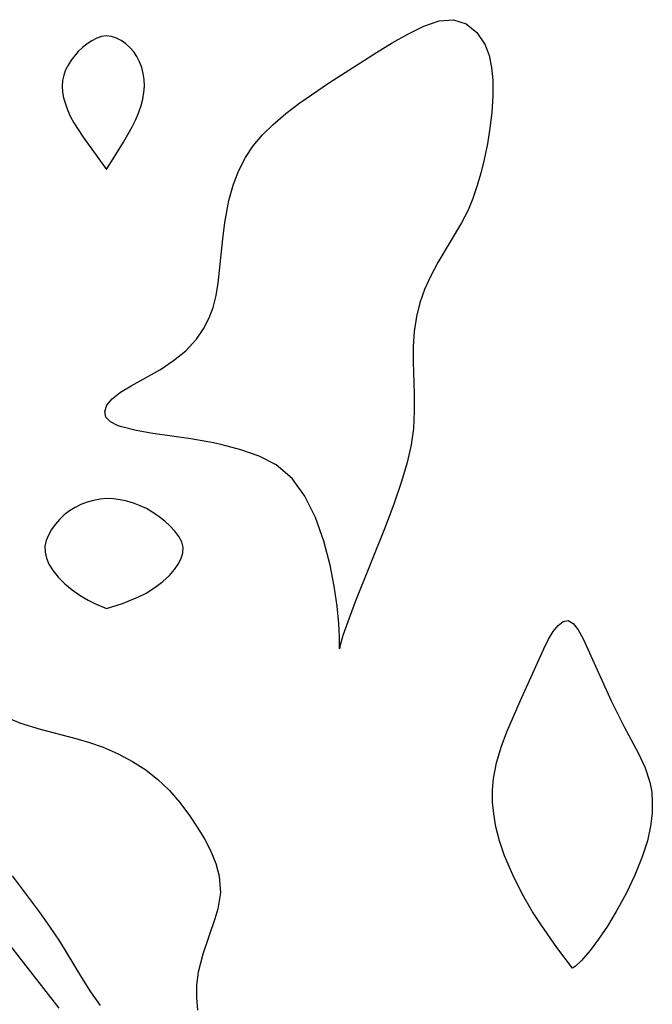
# Model space of a CAD drawing. Header units: metres. Extents: x 1073367 to 1082519, y 1569854 to 1574957.
# Tile 71 of 256: x 1074301 to 1074355, y 1573214 to 1573299. Entities that reach past the tile are written whole.
import ezdxf

# ---------------------------------------------------------------- set-up
doc = ezdxf.new("R2010")
doc.units = ezdxf.units.M
doc.layers.add('CGG_CurvaNivelLidar_v1', color=253, linetype='Continuous', lineweight=30)

msp = doc.modelspace()

# ---------------------------------------------------------------- linework, layer by layer
at = {"layer": 'CGG_CurvaNivelLidar_v1'}
for p, q in [((1074335.746, 1573298.2258, 65), (1074337.0572, 1573298.6811, 65)), ((1074337.0572, 1573298.6811, 65), (1074338.2695, 1573298.784, 65)), ((1074338.2695, 1573298.784, 65), (1074339.358, 1573298.4362, 65)), ((1074339.358, 1573298.4362, 65), (1074340.2841, 1573297.6948, 65)), ((1074333.0273, 1573296.7927, 65), (1074334.3485, 1573297.5363, 65)), ((1074334.3485, 1573297.5363, 65), (1074335.746, 1573298.2258, 65)), ((1074340.2841, 1573297.6948, 65), (1074340.9923, 1573296.6335, 65)), ((1074306.8338, 1573296.7155, 65.5), (1074306.4436, 1573296.4071, 65.5)), ((1074307.2405, 1573296.9799, 65.5), (1074306.8338, 1573296.7155, 65.5)), ((1074307.6579, 1573297.1906, 65.5), (1074307.2405, 1573296.9799, 65.5)), ((1074308.0814, 1573297.3335, 65.5), (1074307.6579, 1573297.1906, 65.5)), ((1074308.5071, 1573297.3887, 65.5), (1074308.0814, 1573297.3335, 65.5)), ((1074308.9324, 1573297.339, 65.5), (1074308.5071, 1573297.3887, 65.5)), ((1074309.3512, 1573297.1997, 65.5), (1074308.9324, 1573297.339, 65.5)), ((1074309.7579, 1573296.9895, 65.5), (1074309.3512, 1573297.1997, 65.5)), ((1074310.1458, 1573296.7213, 65.5), (1074309.7579, 1573296.9895, 65.5)), ((1074310.5064, 1573296.4028, 65.5), (1074310.1458, 1573296.7213, 65.5)), ((1074331.6607, 1573295.9715, 65), (1074333.0273, 1573296.7927, 65)), ((1074340.9923, 1573296.6335, 65), (1074341.3315, 1573295.7183, 65)), ((1074306.0769, 1573296.0601, 65.5), (1074305.4645, 1573295.3053, 65.5)), ((1074306.4436, 1573296.4071, 65.5), (1074306.0769, 1573296.0601, 65.5)), ((1074310.8287, 1573296.0372, 65.5), (1074310.5064, 1573296.4028, 65.5)), ((1074311.1087, 1573295.6153, 65.5), (1074310.8287, 1573296.0372, 65.5)), ((1074327.6438, 1573293.3961, 65), (1074331.6607, 1573295.9715, 65)), ((1074305.4645, 1573295.3053, 65.5), (1074305.2072, 1573294.8956, 65.5)), ((1074311.3396, 1573295.1562, 65.5), (1074311.1087, 1573295.6153, 65.5)), ((1074311.5233, 1573294.6704, 65.5), (1074311.3396, 1573295.1562, 65.5)), ((1074341.3315, 1573295.7183, 65), (1074341.5462, 1573294.6967, 65)), ((1074304.9896, 1573294.4704, 65.5), (1074304.8208, 1573294.0322, 65.5)), ((1074305.2072, 1573294.8956, 65.5), (1074304.9896, 1573294.4704, 65.5)), ((1074311.6574, 1573294.1655, 65.5), (1074311.5233, 1573294.6704, 65.5)), ((1074311.735, 1573293.6469, 65.5), (1074311.6574, 1573294.1655, 65.5)), ((1074341.5462, 1573294.6967, 65), (1074341.6529, 1573293.594, 65)), ((1074304.7142, 1573293.5824, 65.5), (1074304.6819, 1573293.0848, 65.5)), ((1074304.8208, 1573294.0322, 65.5), (1074304.7142, 1573293.5824, 65.5)), ((1074311.7483, 1573293.092, 65.5), (1074311.735, 1573293.6469, 65.5)), ((1074325.0998, 1573291.6596, 65), (1074327.6438, 1573293.3961, 65)), ((1074341.6529, 1573293.594, 65), (1074341.6599, 1573292.2346, 65)), ((1074304.6819, 1573293.0848, 65.5), (1074304.7223, 1573292.5787, 65.5)), ((1074304.7223, 1573292.5787, 65.5), (1074304.82, 1573292.0682, 65.5)), ((1074311.6065, 1573291.97, 65.5), (1074311.7018, 1573292.5316, 65.5)), ((1074311.7018, 1573292.5316, 65.5), (1074311.7483, 1573293.092, 65.5)), ((1074304.82, 1573292.0682, 65.5), (1074305.1472, 1573291.0478, 65.5)), ((1074311.4688, 1573291.4109, 65.5), (1074311.6065, 1573291.97, 65.5)), ((1074323.8917, 1573290.7449, 65), (1074325.0998, 1573291.6596, 65)), ((1074341.6599, 1573292.2346, 65), (1074341.5658, 1573290.8197, 65)), ((1074305.1472, 1573291.0478, 65.5), (1074305.3858, 1573290.5171, 65.5)), ((1074311.0196, 1573290.2337, 65.5), (1074311.2794, 1573290.8392, 65.5)), ((1074311.2794, 1573290.8392, 65.5), (1074311.4688, 1573291.4109, 65.5)), ((1074322.7595, 1573289.7781, 65), (1074323.8917, 1573290.7449, 65)), ((1074341.5658, 1573290.8197, 65), (1074341.4077, 1573289.4834, 65)), ((1074305.3858, 1573290.5171, 65.5), (1074305.6997, 1573289.9406, 65.5)), ((1074305.6997, 1573289.9406, 65.5), (1074306.4804, 1573288.7119, 65.5)), ((1074310.6986, 1573289.5883, 65.5), (1074311.0196, 1573290.2337, 65.5)), ((1074309.9609, 1573288.2759, 65.5), (1074310.6986, 1573289.5883, 65.5)), ((1074321.8806, 1573288.9041, 65), (1074322.7595, 1573289.7781, 65)), ((1074341.4077, 1573289.4834, 65), (1074341.189, 1573288.1342, 65)), ((1074306.4804, 1573288.7119, 65.5), (1074308.5, 1573285.9289, 65.5)), ((1074308.5, 1573285.9289, 65.5), (1074309.9609, 1573288.2759, 65.5)), ((1074321.0942, 1573287.9727, 65), (1074321.8806, 1573288.9041, 65)), ((1074320.4202, 1573286.9759, 65), (1074321.0942, 1573287.9727, 65)), ((1074341.189, 1573288.1342, 65), (1074340.912, 1573286.7866, 65)), ((1074319.8532, 1573285.8624, 65), (1074320.4202, 1573286.9759, 65)), ((1074340.912, 1573286.7866, 65), (1074340.6215, 1573285.6203, 65)), ((1074319.4061, 1573284.6865, 65), (1074319.8532, 1573285.8624, 65)), ((1074340.6215, 1573285.6203, 65), (1074340.2859, 1573284.4745, 65)), ((1074319.0084, 1573283.2726, 65), (1074319.4061, 1573284.6865, 65)), ((1074340.2859, 1573284.4745, 65), (1074339.9348, 1573283.4493, 65)), ((1074318.6498, 1573281.3947, 65), (1074319.0084, 1573283.2726, 65)), ((1074339.9348, 1573283.4493, 65), (1074339.5273, 1573282.4565, 65)), ((1074339.5273, 1573282.4565, 65), (1074338.9787, 1573281.3654, 65)), ((1074318.4686, 1573279.9966, 65), (1074318.6498, 1573281.3947, 65)), ((1074338.9787, 1573281.3654, 65), (1074336.9463, 1573277.9634, 65)), ((1074318.0701, 1573276.1727, 65), (1074318.4686, 1573279.9966, 65)), ((1074336.9463, 1573277.9634, 65), (1074336.2988, 1573276.7628, 65)), ((1074336.2988, 1573276.7628, 65), (1074335.8028, 1573275.6477, 65)), ((1074317.9035, 1573275.1415, 65), (1074318.0701, 1573276.1727, 65)), ((1074335.8028, 1573275.6477, 65), (1074335.4015, 1573274.498, 65)), ((1074317.6465, 1573274.1106, 65), (1074317.9035, 1573275.1415, 65)), ((1074317.3153, 1573273.2096, 65), (1074317.6465, 1573274.1106, 65)), ((1074335.4015, 1573274.498, 65), (1074335.1063, 1573273.3192, 65)), ((1074316.8314, 1573272.2579, 65), (1074317.3153, 1573273.2096, 65)), ((1074335.1063, 1573273.3192, 65), (1074334.9171, 1573272.0413, 65)), ((1074316.2323, 1573271.3855, 65), (1074316.8314, 1573272.2579, 65)), ((1074315.3044, 1573270.3966, 65), (1074316.2323, 1573271.3855, 65)), ((1074334.9171, 1573272.0413, 65), (1074334.832, 1573270.7425, 65)), ((1074334.832, 1573270.7425, 65), (1074334.8212, 1573269.4293, 65)), ((1074314.2474, 1573269.5395, 65), (1074315.3044, 1573270.3966, 65)), ((1074310.6235, 1573267.3916, 65), (1074313.1176, 1573268.794, 65)), ((1074313.1176, 1573268.794, 65), (1074314.2474, 1573269.5395, 65)), ((1074334.8212, 1573269.4293, 65), (1074334.902, 1573266.6902, 65)), ((1074309.6999, 1573266.8238, 65), (1074310.6235, 1573267.3916, 65)), ((1074308.526, 1573265.7142, 65), (1074308.997, 1573266.2757, 65)), ((1074308.997, 1573266.2757, 65), (1074309.6999, 1573266.8238, 65)), ((1074334.902, 1573266.6902, 65), (1074334.9149, 1573265.1988, 65)), ((1074308.3517, 1573265.1888, 65), (1074308.526, 1573265.7142, 65)), ((1074308.4534, 1573264.7042, 65), (1074308.3517, 1573265.1888, 65)), ((1074308.8533, 1573264.2903, 65), (1074308.4534, 1573264.7042, 65)), ((1074334.9149, 1573265.1988, 65), (1074334.84, 1573263.7084, 65)), ((1074309.5057, 1573263.9602, 65), (1074308.8533, 1573264.2903, 65)), ((1074309.8136, 1573263.8519, 65), (1074309.5057, 1573263.9602, 65)), ((1074311.0353, 1573263.5472, 65), (1074309.8136, 1573263.8519, 65)), ((1074334.84, 1573263.7084, 65), (1074334.6474, 1573262.3343, 65)), ((1074312.4772, 1573263.3038, 65), (1074311.0353, 1573263.5472, 65)), ((1074315.7476, 1573262.8413, 65), (1074312.4772, 1573263.3038, 65)), ((1074317.6712, 1573262.4958, 65), (1074315.7476, 1573262.8413, 65)), ((1074318.4164, 1573262.3287, 65), (1074317.6712, 1573262.4958, 65)), ((1074320.0379, 1573261.8976, 65), (1074318.4164, 1573262.3287, 65)), ((1074334.6474, 1573262.3343, 65), (1074334.3001, 1573260.8104, 65)), ((1074321.5974, 1573261.3615, 65), (1074320.0379, 1573261.8976, 65)), ((1074323.0697, 1573260.6141, 65), (1074321.5974, 1573261.3615, 65)), ((1074324.4248, 1573259.4428, 65), (1074323.0697, 1573260.6141, 65)), ((1074334.3001, 1573260.8104, 65), (1074333.8223, 1573259.167, 65)), ((1074325.5314, 1573257.9062, 65), (1074324.4248, 1573259.4428, 65)), ((1074333.8223, 1573259.167, 65), (1074333.164, 1573257.2239, 65)), ((1074326.4307, 1573256.0744, 65), (1074325.5314, 1573257.9062, 65)), ((1074305.7936, 1573256.9542, 65.5), (1074305.3148, 1573256.663, 65.5)), ((1074306.3031, 1573257.1984, 65.5), (1074305.7936, 1573256.9542, 65.5)), ((1074306.8349, 1573257.3982, 65.5), (1074306.3031, 1573257.1984, 65.5)), ((1074307.3826, 1573257.5529, 65.5), (1074306.8349, 1573257.3982, 65.5)), ((1074307.9413, 1573257.6581, 65.5), (1074307.3826, 1573257.5529, 65.5)), ((1074308.5071, 1573257.7054, 65.5), (1074307.9413, 1573257.6581, 65.5)), ((1074309.0899, 1573257.6866, 65.5), (1074308.5071, 1573257.7054, 65.5)), ((1074309.6727, 1573257.6088, 65.5), (1074309.0899, 1573257.6866, 65.5)), ((1074310.2518, 1573257.482, 65.5), (1074309.6727, 1573257.6088, 65.5)), ((1074310.8229, 1573257.3119, 65.5), (1074310.2518, 1573257.482, 65.5)), ((1074311.381, 1573257.101, 65.5), (1074310.8229, 1573257.3119, 65.5)), ((1074311.9201, 1573256.8479, 65.5), (1074311.381, 1573257.101, 65.5)), ((1074333.164, 1573257.2239, 65), (1074332.3662, 1573255.1056, 65)), ((1074304.8646, 1573256.3132, 65.5), (1074304.4557, 1573255.921, 65.5)), ((1074305.3148, 1573256.663, 65.5), (1074304.8646, 1573256.3132, 65.5)), ((1074312.4772, 1573256.5238, 65.5), (1074311.9201, 1573256.8479, 65.5)), ((1074313.0036, 1573256.159, 65.5), (1074312.4772, 1573256.5238, 65.5)), ((1074313.4974, 1573255.7643, 65.5), (1074313.0036, 1573256.159, 65.5)), ((1074327.1424, 1573254.0692, 65), (1074326.4307, 1573256.0744, 65)), ((1074304.089, 1573255.4968, 65.5), (1074303.7694, 1573255.0489, 65.5)), ((1074304.4557, 1573255.921, 65.5), (1074304.089, 1573255.4968, 65.5)), ((1074313.9525, 1573255.3477, 65.5), (1074313.4974, 1573255.7643, 65.5)), ((1074314.3586, 1573254.9146, 65.5), (1074313.9525, 1573255.3477, 65.5)), ((1074303.5064, 1573254.5831, 65.5), (1074303.3147, 1573254.1041, 65.5)), ((1074303.7694, 1573255.0489, 65.5), (1074303.5064, 1573254.5831, 65.5)), ((1074314.6992, 1573254.4686, 65.5), (1074314.3586, 1573254.9146, 65.5)), ((1074314.9507, 1573254.0116, 65.5), (1074314.6992, 1573254.4686, 65.5)), ((1074332.3662, 1573255.1056, 65), (1074329.8414, 1573248.8579, 65)), ((1074303.3147, 1573254.1041, 65.5), (1074303.2158, 1573253.6152, 65.5)), ((1074303.2158, 1573253.6152, 65.5), (1074303.2296, 1573253.1119, 65.5)), ((1074315.0801, 1573253.5442, 65.5), (1074314.9507, 1573254.0116, 65.5)), ((1074315.0584, 1573253.0668, 65.5), (1074315.0801, 1573253.5442, 65.5)), ((1074327.6852, 1573252.0102, 65), (1074327.1424, 1573254.0692, 65)), ((1074303.2296, 1573253.1119, 65.5), (1074303.3427, 1573252.6056, 65.5)), ((1074314.9091, 1573252.5834, 65.5), (1074315.0584, 1573253.0668, 65.5)), ((1074303.3427, 1573252.6056, 65.5), (1074303.5579, 1573252.0836, 65.5)), ((1074303.5579, 1573252.0836, 65.5), (1074303.9092, 1573251.5213, 65.5)), ((1074314.3394, 1573251.6162, 65.5), (1074314.6623, 1573252.0985, 65.5)), ((1074314.6623, 1573252.0985, 65.5), (1074314.9091, 1573252.5834, 65.5)), ((1074328.0424, 1573250.191, 65), (1074327.6852, 1573252.0102, 65)), ((1074303.9092, 1573251.5213, 65.5), (1074304.3743, 1573250.9461, 65.5)), ((1074313.3183, 1573250.5859, 65.5), (1074313.8948, 1573251.1101, 65.5)), ((1074313.8948, 1573251.1101, 65.5), (1074314.3394, 1573251.6162, 65.5)), ((1074304.3743, 1573250.9461, 65.5), (1074304.9286, 1573250.3867, 65.5)), ((1074304.9286, 1573250.3867, 65.5), (1074305.5472, 1573249.8705, 65.5)), ((1074312.642, 1573250.076, 65.5), (1074313.3183, 1573250.5859, 65.5)), ((1074328.2839, 1573248.4859, 65), (1074328.0424, 1573250.191, 65)), ((1074305.5472, 1573249.8705, 65.5), (1074306.2465, 1573249.3903, 65.5)), ((1074306.2465, 1573249.3903, 65.5), (1074306.9349, 1573248.9905, 65.5)), ((1074311.1985, 1573249.2499, 65.5), (1074311.8981, 1573249.611, 65.5)), ((1074311.8981, 1573249.611, 65.5), (1074312.642, 1573250.076, 65.5)), ((1074306.9349, 1573248.9905, 65.5), (1074307.5588, 1573248.6746, 65.5)), ((1074307.5588, 1573248.6746, 65.5), (1074308.5, 1573248.2809, 65.5)), ((1074308.5, 1573248.2809, 65.5), (1074309.864, 1573248.6996, 65.5)), ((1074309.864, 1573248.6996, 65.5), (1074311.1985, 1573249.2499, 65.5)), ((1074328.4292, 1573247.0065, 65), (1074328.2839, 1573248.4859, 65)), ((1074329.8414, 1573248.8579, 65), (1074328.7959, 1573245.9762, 65)), ((1074328.5001, 1573245.8432, 65), (1074328.4292, 1573247.0065, 65)), ((1074346.8501, 1573246.3213, 65), (1074347.2743, 1573246.8372, 65)), ((1074347.2743, 1573246.8372, 65), (1074347.6996, 1573247.1632, 65)), ((1074347.6996, 1573247.1632, 65), (1074348.1122, 1573247.2498, 65)), ((1074348.1122, 1573247.2498, 65), (1074348.5619, 1573247.0051, 65)), ((1074348.5619, 1573247.0051, 65), (1074348.9903, 1573246.4577, 65)), ((1074328.7959, 1573245.9762, 65), (1074328.5419, 1573245.1423, 65)), ((1074346.4409, 1573245.6546, 65), (1074346.8501, 1573246.3213, 65)), ((1074348.9903, 1573246.4577, 65), (1074349.4113, 1573245.6889, 65)), ((1074328.5, 1573244.8348, 65), (1074328.5001, 1573245.8432, 65)), ((1074328.5419, 1573245.1423, 65), (1074328.5, 1573244.8348, 65)), ((1074346.0337, 1573244.8253, 65), (1074346.4409, 1573245.6546, 65)), ((1074349.4113, 1573245.6889, 65), (1074351.8162, 1573240.3772, 65)), ((1074344.01, 1573240.3341, 65), (1074346.0337, 1573244.8253, 65)), ((1074342.8721, 1573237.7076, 65), (1074344.01, 1573240.3341, 65)), ((1074351.8162, 1573240.3772, 65), (1074352.8933, 1573238.1988, 65)), ((1074299.5341, 1573239.0952, 65), (1074301.1176, 1573238.4426, 65)), ((1074301.1176, 1573238.4426, 65), (1074302.7895, 1573237.9299, 65)), ((1074302.7895, 1573237.9299, 65), (1074305.8517, 1573237.1313, 65)), ((1074342.3734, 1573236.3859, 65), (1074342.8721, 1573237.7076, 65)), ((1074352.8933, 1573238.1988, 65), (1074354.1835, 1573235.7981, 65)), ((1074305.8517, 1573237.1313, 65), (1074307.0424, 1573236.7845, 65)), ((1074307.0424, 1573236.7845, 65), (1074308.2113, 1573236.3814, 65)), ((1074308.2113, 1573236.3814, 65), (1074309.5023, 1573235.8268, 65)), ((1074309.5023, 1573235.8268, 65), (1074310.7342, 1573235.1686, 65)), ((1074341.9666, 1573235.0525, 65), (1074342.3734, 1573236.3859, 65)), ((1074310.7342, 1573235.1686, 65), (1074311.8616, 1573234.4313, 65)), ((1074341.7012, 1573233.7048, 65), (1074341.9666, 1573235.0525, 65)), ((1074354.1835, 1573235.7981, 65), (1074354.7387, 1573234.6052, 65)), ((1074311.8616, 1573234.4313, 65), (1074312.9099, 1573233.6053, 65)), ((1074354.7387, 1573234.6052, 65), (1074355.1404, 1573233.3882, 65)), ((1074312.9099, 1573233.6053, 65), (1074313.8665, 1573232.6963, 65)), ((1074341.6245, 1573232.697, 65), (1074341.7012, 1573233.7048, 65)), ((1074355.1404, 1573233.3882, 65), (1074355.2914, 1573232.5224, 65)), ((1074313.8665, 1573232.6963, 65), (1074314.7798, 1573231.6416, 65)), ((1074341.6399, 1573231.6819, 65), (1074341.6245, 1573232.697, 65)), ((1074355.2914, 1573232.5224, 65), (1074355.347, 1573231.6372, 65)), ((1074314.7798, 1573231.6416, 65), (1074315.6083, 1573230.5336, 65)), ((1074341.731, 1573230.6621, 65), (1074341.6399, 1573231.6819, 65)), ((1074355.347, 1573231.6372, 65), (1074355.324, 1573230.7364, 65)), ((1074355.324, 1573230.7364, 65), (1074355.2007, 1573229.6125, 65)), ((1074315.6083, 1573230.5336, 65), (1074316.2858, 1573229.5415, 65)), ((1074341.9178, 1573229.5659, 65), (1074341.731, 1573230.6621, 65)), ((1074316.2858, 1573229.5415, 65), (1074316.9026, 1573228.5357, 65)), ((1074342.2339, 1573228.3604, 65), (1074341.9178, 1573229.5659, 65)), ((1074355.2007, 1573229.6125, 65), (1074354.9215, 1573228.3579, 65)), ((1074316.9026, 1573228.5357, 65), (1074317.434, 1573227.5147, 65)), ((1074342.6702, 1573227.0831, 65), (1074342.2339, 1573228.3604, 65)), ((1074354.9215, 1573228.3579, 65), (1074354.4888, 1573226.9963, 65)), ((1074317.434, 1573227.5147, 65), (1074317.8742, 1573226.4186, 65)), ((1074343.3623, 1573225.4474, 65), (1074342.6702, 1573227.0831, 65)), ((1074354.4888, 1573226.9963, 65), (1074353.8504, 1573225.414, 65)), ((1074317.8742, 1573226.4186, 65), (1074318.1659, 1573225.3152, 65)), ((1074300.389, 1573225.3606, 64.5), (1074302.711, 1573222.273, 64.5)), ((1074318.1659, 1573225.3152, 65), (1074318.277, 1573223.9081, 65)), ((1074344.1783, 1573223.8239, 65), (1074343.3623, 1573225.4474, 65)), ((1074353.8504, 1573225.414, 65), (1074353.0908, 1573223.8255, 65)), ((1074318.277, 1573223.9081, 65), (1074318.0587, 1573222.514, 65)), ((1074345.0704, 1573222.2754, 65), (1074344.1783, 1573223.8239, 65)), ((1074353.0908, 1573223.8255, 65), (1074352.2569, 1573222.2929, 65)), ((1074318.0587, 1573222.514, 65), (1074317.8095, 1573221.6585, 65)), ((1074352.2569, 1573222.2929, 65), (1074351.4944, 1573221.0347, 65)), ((1074302.711, 1573222.273, 64.5), (1074303.6001, 1573221.0165, 64.5)), ((1074317.8095, 1573221.6585, 65), (1074316.7738, 1573218.646, 65)), ((1074345.798, 1573221.1386, 65), (1074345.0704, 1573222.2754, 65)), ((1074298.8748, 1573221.0715, 64), (1074304.3965, 1573213.9928, 64)), ((1074303.6001, 1573221.0165, 64.5), (1074304.4508, 1573219.7382, 64.5)), ((1074347.1555, 1573219.2124, 65), (1074345.798, 1573221.1386, 65)), ((1074351.4944, 1573221.0347, 65), (1074350.7376, 1573219.9112, 65)), ((1074350.7376, 1573219.9112, 65), (1074350.0178, 1573218.963, 65)), ((1074304.4508, 1573219.7382, 64.5), (1074306.3432, 1573216.6352, 64.5)), ((1074348.5, 1573217.4465, 65), (1074347.1555, 1573219.2124, 65)), ((1074350.0178, 1573218.963, 65), (1074349.2579, 1573218.1003, 65)), ((1074316.7738, 1573218.646, 65), (1074316.376, 1573217.0807, 65)), ((1074349.2579, 1573218.1003, 65), (1074348.7154, 1573217.5808, 65)), ((1074348.7154, 1573217.5808, 65), (1074348.5, 1573217.4465, 65)), ((1074306.3432, 1573216.6352, 64.5), (1074307.1205, 1573215.415, 64.5)), ((1074316.376, 1573217.0807, 65), (1074316.2349, 1573216.0006, 65)), ((1074316.2349, 1573216.0006, 65), (1074316.2092, 1573214.9165, 65)), ((1074307.1205, 1573215.415, 64.5), (1074307.9428, 1573214.2248, 64.5)), ((1074316.2092, 1573214.9165, 65), (1074316.3018, 1573213.8444, 65))]:
    msp.add_line(p, q, dxfattribs=at)

doc.saveas('drawing.dxf')
